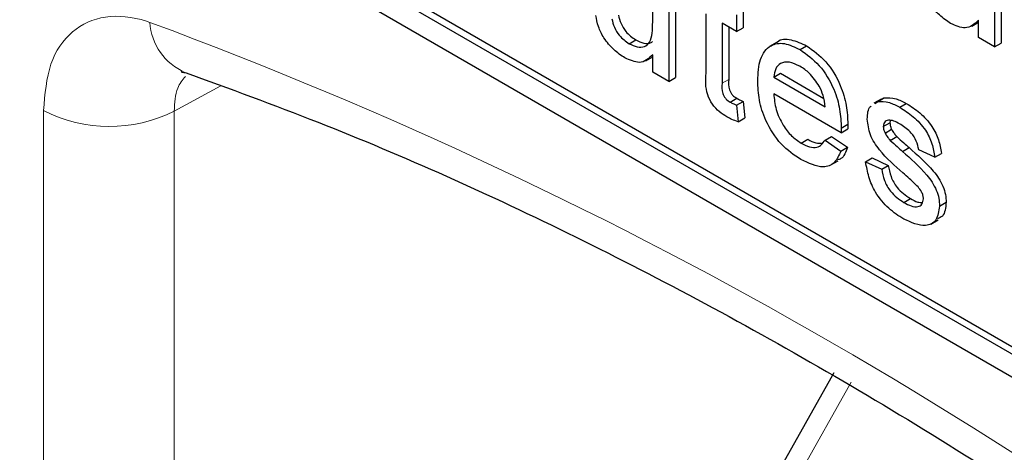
# Paper-space layout 'Blatt2' of a CAD drawing. Header units: millimetres. Extents: x 5 to 418, y 2 to 292.
# Tile 25 of 104: x 121.942 to 123.702, y 177.192 to 177.964. Entities that reach past the tile are written whole.
import ezdxf

# ---------------------------------------------------------------- set-up
doc = ezdxf.new("R2010")
doc.units = ezdxf.units.MM

psp = doc.layouts.new('Blatt2')

# ---------------------------------------------------------------- linework, layer by layer
at = {"color": 7, "linetype": 'Continuous', "lineweight": 25}
for p, q in [((120.3796, 179.2519), (126.2721, 175.8502)), ((121.8881, 178.4219), (126.2721, 175.8911)), ((121.8999, 178.4287), (126.2839, 175.8979)), ((123.684, 178.1049), (123.684, 177.9159)), ((123.6958, 178.1117), (123.6958, 177.9227)), ((123.0731, 177.9605), (123.0731, 178.0597)), ((123.1136, 178.05), (123.1136, 177.861)), ((123.1018, 178.0432), (123.1018, 177.8542)), ((123.2347, 177.98), (123.2347, 177.9502)), ((123.1684, 177.8689), (123.1684, 177.9749)), ((123.2229, 177.9732), (123.2229, 177.9434)), ((123.6433, 177.953), (123.6553, 177.9599)), ((123.6553, 177.9325), (123.6553, 177.9634)), ((123.2229, 177.9434), (123.1971, 177.9583)), ((123.1971, 177.9583), (123.1971, 177.8511)), ((123.2089, 177.9515), (123.2089, 177.8579)), ((123.2229, 177.9434), (123.2347, 177.9502)), ((123.0311, 177.9216), (123.0428, 177.9284)), ((123.2954, 177.9243), (123.2821, 177.9166)), ((123.684, 177.9159), (123.6553, 177.9325)), ((123.3365, 177.911), (123.3482, 177.9178)), ((123.684, 177.9159), (123.6958, 177.9227)), ((123.0611, 177.8913), (123.0731, 177.8982)), ((123.0731, 177.8708), (123.0731, 177.9017)), ((123.1018, 177.8542), (123.0731, 177.8708)), ((123.1018, 177.8542), (123.1136, 177.861)), ((123.2895, 177.8619), (123.3013, 177.8687)), ((123.2895, 177.8619), (123.3814, 177.8088)), ((123.3013, 177.8687), (123.3787, 177.824)), ((123.2117, 177.8173), (123.2235, 177.8241)), ((123.2229, 177.8116), (123.2347, 177.8184)), ((123.2347, 177.8184), (123.2376, 177.789)), ((123.41, 177.7625), (123.2895, 177.832)), ((123.4815, 177.8228), (123.4683, 177.8152)), ((123.4746, 177.818), (123.4864, 177.8248)), ((123.4822, 177.8218), (123.4864, 177.8248)), ((123.2229, 177.8116), (123.2258, 177.7822)), ((123.4704, 177.815), (123.4746, 177.818)), ((123.5147, 177.8081), (123.5264, 177.8149)), ((123.2258, 177.7822), (123.2376, 177.789)), ((123.4978, 177.7846), (123.4971, 177.7804)), ((123.41, 177.7625), (123.4218, 177.7693)), ((123.4101, 177.7709), (123.4219, 177.7777)), ((123.4853, 177.7736), (123.4971, 177.7804)), ((123.4883, 177.762), (123.5001, 177.7688)), ((123.3384, 177.7441), (123.3502, 177.7509)), ((123.3811, 177.7493), (123.3929, 177.7561)), ((123.3811, 177.7493), (123.4092, 177.7298)), ((123.3929, 177.7561), (123.421, 177.7366)), ((123.4978, 177.749), (123.5096, 177.7558)), ((123.4092, 177.7298), (123.421, 177.7366)), ((123.5195, 177.7292), (123.5313, 177.736)), ((123.5772, 177.719), (123.5485, 177.7323)), ((123.4537, 177.7107), (123.4655, 177.7175)), ((123.4655, 177.7175), (123.4942, 177.7043)), ((123.5772, 177.719), (123.589, 177.7258)), ((123.3912, 177.705), (123.4044, 177.7126)), ((123.4537, 177.7107), (123.4825, 177.6975)), ((123.4825, 177.6975), (123.4942, 177.7043)), ((123.522, 177.6381), (123.5338, 177.645)), ((123.5858, 177.6316), (123.5976, 177.6384)), ((123.5701, 177.5994), (123.5833, 177.607)), ((123.397, 177.3338), (122.8516, 176.3667))]:
    psp.add_line(p, q, dxfattribs=at)
at = {"color": 7, "linetype": 'Continuous', "lineweight": 18}
for p, q in [((123.1971, 177.8511), (123.2089, 177.8579)), ((122.3015, 177.8464), (122.218, 177.8012)), ((121.9844, 175.6625), (121.9844, 177.8024)), ((122.218, 177.8012), (122.218, 175.6613)), ((123.428, 177.3169), (122.8825, 176.3498))]:
    psp.add_line(p, q, dxfattribs=at)
for centre, radius, start, end in [((119.4087, 170.4823), 7.9725, 50.30384, 69.70154), ((122.2784, 177.9661), 0.1042, 183.5375, 246.7046), ((122.1024, 178.0305), 0.2568, 242.6565, 296.7662)]:
    psp.add_arc(centre, radius, start, end, dxfattribs=at)
at = {"color": 7, "linetype": 'Continuous', "lineweight": 25}
for points, knots in [([(123.6055, 177.9579), (123.5988, 177.9625), (123.5855, 177.9716), (123.5684, 177.9916), (123.5575, 178.014), (123.5548, 178.0273), (123.5535, 178.034)], [0, 0, 0, 0, 0.280286, 0.560186, 0.779607, 1, 1, 1, 1]), ([(123.0233, 177.8962), (123.0167, 177.9007), (123.0033, 177.9099), (122.9862, 177.9299), (122.9753, 177.9522), (122.9727, 177.9656), (122.9714, 177.9722)], [0, 0, 0, 0, 0.280286, 0.560186, 0.779607, 1, 1, 1, 1]), ([(123.0001, 177.966), (123.0014, 177.9609), (123.0039, 177.9509), (123.0147, 177.9332), (123.0249, 177.926), (123.0311, 177.9216)], [0, 0, 0, 0, 0.280864, 0.561194, 1, 1, 1, 1]), ([(123.0119, 177.9728), (123.0132, 177.9677), (123.0157, 177.9577), (123.0265, 177.94), (123.0367, 177.9328), (123.0428, 177.9284)], [0, 0, 0, 0, 0.280864, 0.561194, 1, 1, 1, 1]), ([(123.0311, 177.9216), (123.036, 177.9193), (123.0457, 177.9148), (123.0589, 177.9155), (123.0727, 177.9273), (123.0729, 177.9468), (123.0731, 177.9605)], [0, 0, 0, 0, 0.187111, 0.374253, 0.560834, 1, 1, 1, 1]), ([(123.6553, 177.9634), (123.6481, 177.9567), (123.6353, 177.9449), (123.6146, 177.9539), (123.6055, 177.9579)], [0, 0, 0, 0, 0.559466, 1, 1, 1, 1]), ([(123.0428, 177.9284), (123.0477, 177.9262), (123.0573, 177.9219), (123.0681, 177.9213), (123.0718, 177.9249), (123.0726, 177.9257)], [0, 0, 0, 0, 0.440223, 0.880518, 1, 1, 1, 1]), ([(123.2957, 177.9239), (123.2959, 177.9242), (123.301, 177.9311), (123.3204, 177.9305), (123.339, 177.9221), (123.3482, 177.9178)], [0, 0, 0, 0, 0.024421, 0.511721, 1, 1, 1, 1]), ([(123.2608, 177.8553), (123.2615, 177.8689), (123.263, 177.896), (123.2811, 177.92), (123.3079, 177.9247), (123.3269, 177.9156), (123.3365, 177.911)], [0, 0, 0, 0, 0.280748, 0.559775, 0.779666, 1, 1, 1, 1]), ([(123.3365, 177.911), (123.3483, 177.9026), (123.3721, 177.8857), (123.3974, 177.8434), (123.4087, 177.8039), (123.4096, 177.7819), (123.4101, 177.7709)], [0, 0, 0, 0, 0.279366, 0.558398, 0.778885, 1, 1, 1, 1]), ([(123.3482, 177.9178), (123.3601, 177.9094), (123.3839, 177.8925), (123.4091, 177.8502), (123.4205, 177.8107), (123.4214, 177.7887), (123.4219, 177.7777)], [0, 0, 0, 0, 0.279366, 0.558398, 0.778885, 1, 1, 1, 1]), ([(123.0731, 177.9017), (123.0659, 177.895), (123.0531, 177.8832), (123.0324, 177.8922), (123.0233, 177.8962)], [0, 0, 0, 0, 0.559466, 1, 1, 1, 1]), ([(123.3363, 177.8813), (123.3299, 177.8843), (123.3171, 177.8905), (123.3017, 177.8879), (123.2919, 177.8778), (123.2903, 177.8672), (123.2895, 177.8619)], [0, 0, 0, 0, 0.28019, 0.559728, 0.779642, 1, 1, 1, 1]), ([(122.2314, 177.872), (122.2313, 177.872), (122.2281, 177.8712), (122.2336, 177.8703), (122.2391, 177.8695)], [0, 0, 0, 0, 0.006192, 1, 1, 1, 1]), ([(123.3709, 177.8455), (123.3652, 177.854), (123.3549, 177.8692), (123.342, 177.8776), (123.3363, 177.8813)], [0, 0, 0, 0, 0.5585118, 1, 1, 1, 1]), ([(122.2373, 177.8704), (122.3166, 177.8415), (122.5471, 177.7575), (122.9344, 177.5837), (123.3982, 177.3352), (123.8628, 177.043), (124.2351, 176.7763), (124.4509, 176.6051), (124.5142, 176.5549)], [0, 0, 0, 0, 0.106109, 0.308603, 0.511101, 0.713584, 0.916095, 1, 1, 1, 1]), ([(123.2056, 177.791), (123.2011, 177.7938), (123.1921, 177.7994), (123.1791, 177.8128), (123.1667, 177.839), (123.1677, 177.8565), (123.1684, 177.8689)], [0, 0, 0, 0, 0.187433, 0.373821, 0.559462, 1, 1, 1, 1]), ([(123.2089, 177.8579), (123.2085, 177.8519), (123.2081, 177.8443), (123.2125, 177.8343), (123.2169, 177.8282), (123.2208, 177.8258), (123.2235, 177.8241)], [0, 0, 0, 0, 0.499596, 0.625239, 0.750354, 1, 1, 1, 1]), ([(123.338, 177.7146), (123.3259, 177.7228), (123.3017, 177.7393), (123.2747, 177.7812), (123.2623, 177.8217), (123.2613, 177.8441), (123.2608, 177.8553)], [0, 0, 0, 0, 0.279952, 0.558661, 0.778994, 1, 1, 1, 1]), ([(123.1971, 177.8511), (123.1967, 177.8451), (123.1963, 177.8375), (123.2007, 177.8274), (123.2051, 177.8214), (123.209, 177.8189), (123.2117, 177.8173)], [0, 0, 0, 0, 0.499596, 0.625239, 0.750354, 1, 1, 1, 1]), ([(123.3814, 177.8088), (123.3807, 177.8156), (123.3793, 177.8276), (123.3734, 177.84), (123.3709, 177.8455)], [0, 0, 0, 0, 0.560674, 1, 1, 1, 1]), ([(123.2235, 177.8241), (123.2256, 177.823), (123.2293, 177.8209), (123.2331, 177.8192), (123.2347, 177.8184)], [0, 0, 0, 0, 0.559965, 1, 1, 1, 1]), ([(123.2895, 177.832), (123.2904, 177.8229), (123.2922, 177.8048), (123.3042, 177.7774), (123.3209, 177.756), (123.3326, 177.7481), (123.3384, 177.7441)], [0, 0, 0, 0, 0.280633, 0.559687, 0.779661, 1, 1, 1, 1]), ([(123.4746, 177.818), (123.4816, 177.8183), (123.4942, 177.8188), (123.5084, 177.8114), (123.5147, 177.8081)], [0, 0, 0, 0, 0.558938, 1, 1, 1, 1]), ([(123.4864, 177.8248), (123.4934, 177.8251), (123.506, 177.8256), (123.5202, 177.8182), (123.5264, 177.8149)], [0, 0, 0, 0, 0.558938, 1, 1, 1, 1]), ([(123.2117, 177.8173), (123.2138, 177.8162), (123.2175, 177.8141), (123.2213, 177.8124), (123.2229, 177.8116)], [0, 0, 0, 0, 0.559965, 1, 1, 1, 1]), ([(123.4566, 177.7869), (123.4571, 177.7961), (123.4576, 177.8059), (123.4631, 177.8097), (123.4634, 177.81)], [0, 0, 0, 0, 0.941621, 1, 1, 1, 1]), ([(123.5147, 177.8081), (123.5227, 177.8029), (123.5387, 177.7926), (123.5603, 177.7701), (123.5735, 177.7428), (123.5759, 177.727), (123.5772, 177.719)], [0, 0, 0, 0, 0.280737, 0.560427, 0.77945, 1, 1, 1, 1]), ([(123.5264, 177.8149), (123.5345, 177.8097), (123.5505, 177.7994), (123.572, 177.7769), (123.5852, 177.7496), (123.5877, 177.7338), (123.589, 177.7258)], [0, 0, 0, 0, 0.280737, 0.560427, 0.77945, 1, 1, 1, 1]), ([(123.2258, 177.7822), (123.2221, 177.7835), (123.2154, 177.7858), (123.2086, 177.7894), (123.2056, 177.791)], [0, 0, 0, 0, 0.560078, 1, 1, 1, 1]), ([(123.5203, 177.691), (123.5057, 177.7037), (123.4875, 177.7195), (123.469, 177.7447), (123.4593, 177.7637), (123.4577, 177.7776), (123.4566, 177.7869)], [0, 0, 0, 0, 0.501321, 0.626592, 0.751817, 1, 1, 1, 1]), ([(123.5168, 177.7771), (123.5098, 177.7809), (123.4994, 177.7867), (123.4895, 177.7839), (123.4858, 177.7793), (123.4855, 177.7755), (123.4853, 177.7736)], [0, 0, 0, 0, 0.49977, 0.749095, 0.874592, 1, 1, 1, 1]), ([(123.4101, 177.7709), (123.4101, 177.7693), (123.4101, 177.7665), (123.41, 177.7637), (123.41, 177.7625)], [0, 0, 0, 0, 0.559999, 1, 1, 1, 1]), ([(123.4219, 177.7777), (123.4219, 177.7761), (123.4218, 177.7733), (123.4218, 177.7705), (123.4218, 177.7693)], [0, 0, 0, 0, 0.559999, 1, 1, 1, 1]), ([(123.4853, 177.7736), (123.4855, 177.7715), (123.4858, 177.7678), (123.4876, 177.7638), (123.4883, 177.762)], [0, 0, 0, 0, 0.559236, 1, 1, 1, 1]), ([(123.4971, 177.7804), (123.4973, 177.7783), (123.4976, 177.7746), (123.4993, 177.7706), (123.5001, 177.7688)], [0, 0, 0, 0, 0.559236, 1, 1, 1, 1]), ([(123.5001, 177.7688), (123.5017, 177.7661), (123.5044, 177.7614), (123.508, 177.7575), (123.5096, 177.7558)], [0, 0, 0, 0, 0.559084, 1, 1, 1, 1]), ([(123.5485, 177.7323), (123.5475, 177.7374), (123.5454, 177.7477), (123.5337, 177.7659), (123.5232, 177.7729), (123.5168, 177.7771)], [0, 0, 0, 0, 0.2803044, 0.560237, 1, 1, 1, 1]), ([(123.3384, 177.7441), (123.3434, 177.7416), (123.3533, 177.7366), (123.3702, 177.735), (123.377, 177.7439), (123.3811, 177.7493)], [0, 0, 0, 0, 0.281282, 0.561906, 1, 1, 1, 1]), ([(123.3502, 177.7509), (123.3552, 177.7482), (123.3639, 177.7435), (123.3715, 177.7437), (123.3747, 177.7438)], [0, 0, 0, 0, 0.5808269, 1, 1, 1, 1]), ([(123.4883, 177.762), (123.4899, 177.7593), (123.4926, 177.7545), (123.4962, 177.7507), (123.4978, 177.749)], [0, 0, 0, 0, 0.559084, 1, 1, 1, 1]), ([(123.4978, 177.749), (123.5018, 177.7452), (123.509, 177.7385), (123.5163, 177.7321), (123.5195, 177.7292)], [0, 0, 0, 0, 0.559965, 1, 1, 1, 1]), ([(123.5096, 177.7558), (123.5136, 177.752), (123.5208, 177.7453), (123.5281, 177.7389), (123.5313, 177.736)], [0, 0, 0, 0, 0.559965, 1, 1, 1, 1]), ([(123.421, 177.7366), (123.4182, 177.7283), (123.4146, 177.7175), (123.4057, 177.7147), (123.4037, 177.7141)], [0, 0, 0, 0, 0.776004, 1, 1, 1, 1]), ([(123.5313, 177.736), (123.5462, 177.723), (123.5648, 177.7067), (123.5845, 177.6815), (123.5922, 177.6671), (123.5969, 177.652), (123.5974, 177.6429), (123.5976, 177.6384)], [0, 0, 0, 0, 0.500446, 0.625396, 0.750274, 0.875069, 1, 1, 1, 1]), ([(123.4092, 177.7298), (123.406, 177.7222), (123.3995, 177.7071), (123.3745, 177.6975), (123.3518, 177.7081), (123.338, 177.7146)], [0, 0, 0, 0, 0.280613, 0.560833, 1, 1, 1, 1]), ([(123.5195, 177.7292), (123.5344, 177.7162), (123.553, 177.6999), (123.5727, 177.6747), (123.5804, 177.6603), (123.5851, 177.6452), (123.5856, 177.6361), (123.5858, 177.6316)], [0, 0, 0, 0, 0.500446, 0.625396, 0.750274, 0.875069, 1, 1, 1, 1]), ([(123.5217, 177.6085), (123.5126, 177.6142), (123.4946, 177.6256), (123.4714, 177.6534), (123.4584, 177.684), (123.4553, 177.7018), (123.4537, 177.7107)], [0, 0, 0, 0, 0.280739, 0.559297, 0.779311, 1, 1, 1, 1]), ([(123.4825, 177.6975), (123.4836, 177.6908), (123.4859, 177.6776), (123.4998, 177.6531), (123.5136, 177.6438), (123.522, 177.6381)], [0, 0, 0, 0, 0.281314, 0.561069, 1, 1, 1, 1]), ([(123.4942, 177.7043), (123.4954, 177.6976), (123.4977, 177.6844), (123.5116, 177.6599), (123.5254, 177.6506), (123.5338, 177.645)], [0, 0, 0, 0, 0.281314, 0.561069, 1, 1, 1, 1]), ([(123.5473, 177.6657), (123.5423, 177.6707), (123.5335, 177.6796), (123.5243, 177.6875), (123.5203, 177.691)], [0, 0, 0, 0, 0.559788, 1, 1, 1, 1]), ([(123.5571, 177.6448), (123.5569, 177.6468), (123.5566, 177.6507), (123.5531, 177.6584), (123.5495, 177.663), (123.5473, 177.6657)], [0, 0, 0, 0, 0.279757, 0.559839, 1, 1, 1, 1]), ([(123.522, 177.6381), (123.5264, 177.6358), (123.5352, 177.6311), (123.5468, 177.6294), (123.5553, 177.6339), (123.5565, 177.6412), (123.5571, 177.6448)], [0, 0, 0, 0, 0.2811877, 0.5609523, 0.7810946, 1, 1, 1, 1]), ([(123.5338, 177.645), (123.5382, 177.6424), (123.5457, 177.6382), (123.5524, 177.6379), (123.5551, 177.6378)], [0, 0, 0, 0, 0.596492, 1, 1, 1, 1]), ([(123.5858, 177.6316), (123.5844, 177.6224), (123.5816, 177.6042), (123.5576, 177.5922), (123.5353, 177.6023), (123.5217, 177.6085)], [0, 0, 0, 0, 0.279926, 0.560038, 1, 1, 1, 1]), ([(123.5976, 177.6384), (123.5966, 177.6286), (123.5952, 177.6142), (123.5853, 177.6103), (123.5821, 177.6091)], [0, 0, 0, 0, 0.679034, 1, 1, 1, 1])]:
    psp.add_open_spline(points, degree=3, knots=knots, dxfattribs=at)
at = {"color": 7, "linetype": 'Continuous', "lineweight": 18}
for points, knots in [([(122.1744, 177.9597), (122.1724, 177.9604), (122.1445, 177.9698), (122.0926, 177.975), (122.0329, 177.9477), (121.9922, 177.8897), (121.987, 177.8315), (121.9844, 177.8024)], [0, 0, 0, 0, 0.019366, 0.264509, 0.509654, 0.754828, 1, 1, 1, 1]), ([(122.218, 177.8012), (122.2188, 177.8161), (122.2203, 177.8416), (122.2327, 177.8566), (122.2379, 177.8629)], [0, 0, 0, 0, 0.5817422, 1, 1, 1, 1])]:
    psp.add_open_spline(points, degree=3, knots=knots, dxfattribs=at)

doc.saveas('drawing.dxf')
